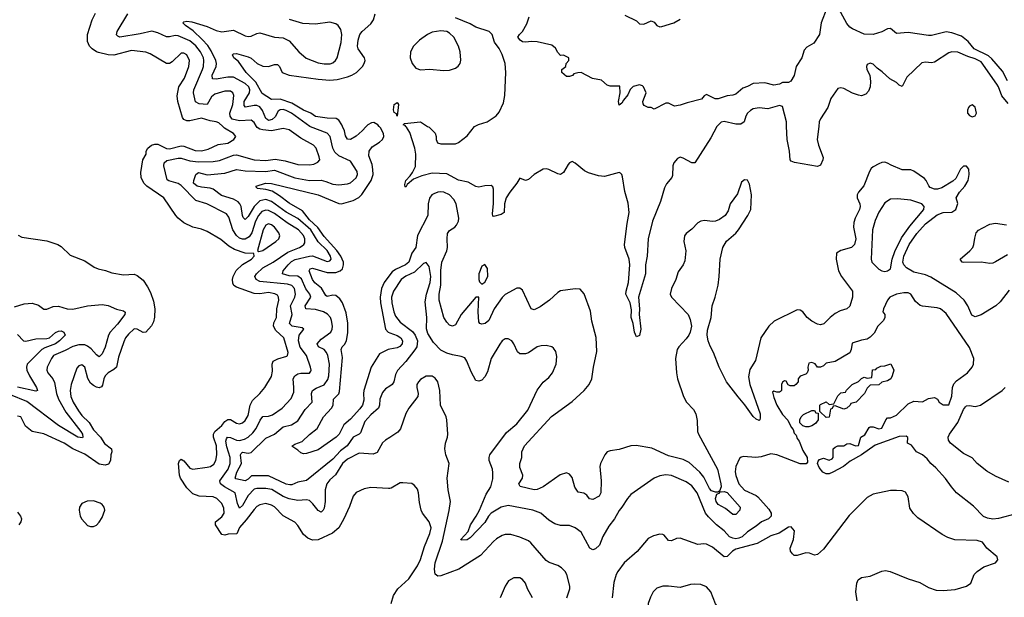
# Model space of a CAD drawing. Header units: inches. Extents: x 1245430 to 1420861, y 606325 to 671315.
# Tile 194 of 256: x 1387465 to 1394209, y 616773 to 620731. Entities that reach past the tile are written whole.
import ezdxf

# ---------------------------------------------------------------- set-up
doc = ezdxf.new("R2010")
doc.units = ezdxf.units.IN
doc.header["$MEASUREMENT"] = 0
for name, color, linetype in [('B3681', 7, 'Continuous'), ('B3682', 7, 'Continuous'), ('B3691', 7, 'Continuous'), ('B3692', 7, 'Continuous')]:
    doc.layers.add(name, color=color, linetype=linetype)

msp = doc.modelspace()

# ---------------------------------------------------------------- linework, layer by layer
at = {"layer": 'B3681', "color": 5}
for points, elevation in [([(1390000, 617519.6), (1389990, 617518), (1389870, 617524.5), (1389824.7, 617515.3), (1389770, 617492), (1389750, 617466), (1389724.5, 617395.5), (1389686.3, 617310), (1389651.3, 617248.7), (1389608.4, 617211.6), (1389510, 617167.4), (1389470, 617164.8), (1389437.7, 617177.7), (1389410, 617203), (1389370, 617266), (1389349, 617289), (1389270, 617332.1), (1389210, 617392.5), (1389190, 617404.8), (1389150, 617414.8), (1389110, 617406), (1389090, 617394.5), (1389070, 617375.1), (1389016.9, 617303.1), (1388969.6, 617250.4), (1388952.4, 617207.6), (1388893.3, 617206.7), (1388870, 617199.4), (1388850, 617204.1), (1388806.3, 617270), (1388806.8, 617290), (1388850, 617325.1), (1388865.6, 617350), (1388864.3, 617384.3), (1388850, 617415.4), (1388814.3, 617450), (1388790, 617460.4), (1388693.7, 617466.3), (1388650, 617481.5), (1388610, 617522), (1388567.2, 617590), (1388560.4, 617610), (1388552.8, 617690), (1388559.7, 617710), (1388570, 617718.5), (1388590, 617707.4), (1388630, 617658), (1388650, 617650.2), (1388750, 617663.7), (1388773, 617670), (1388794.4, 617685.6), (1388809.3, 617710.7), (1388815.3, 617750), (1388811.9, 617810), (1388792.8, 617870), (1388792.2, 617890), (1388801.4, 617910), (1388850, 617949.6), (1388870, 617977.4), (1388890, 617991.6), (1388910, 617990.9), (1388950, 617966), (1388970, 617961.4), (1388990, 617967.8), (1389010, 617984.7), (1389030, 618017.6), (1389044.5, 618090), (1389058.9, 618121.1), (1389109.7, 618170), (1389143.6, 618210), (1389190, 618284.9), (1389197.5, 618322.5), (1389194.6, 618370), (1389201.1, 618390), (1389233.1, 618406.9), (1389294.3, 618425.7), (1389299.7, 618430), (1389304, 618450), (1389274.5, 618550), (1389220.1, 618600.1), (1389203.9, 618630), (1389206.8, 618653.2), (1389223.9, 618690), (1389227.3, 618750), (1389240.2, 618810), (1389238.1, 618830), (1389230, 618842.4), (1389213.4, 618853.4), (1389170, 618862), (1389110, 618853), (1389070, 618854.2), (1388950, 618897.5), (1388930.9, 618910), (1388924.9, 618924.9), (1388923, 618950), (1388927, 618970), (1388948.2, 619011.8), (1388990, 619054.4), (1389053, 619090), (1389071.5, 619110), (1389069, 619129), (1389010, 619131.4), (1388935.4, 619155.4), (1388898.2, 619178.2), (1388843.7, 619223.7), (1388750, 619278.8), (1388710, 619294.8), (1388649.8, 619309.8), (1388590, 619339.3), (1388551, 619370), (1388534, 619390), (1388453.3, 619510), (1388335.8, 619590), (1388315.8, 619610), (1388295.9, 619650), (1388295.2, 619684.8), (1388308.7, 619771.3), (1388331.1, 619810), (1388331.6, 619830), (1388342.4, 619850), (1388368.6, 619871.4), (1388390, 619877.9), (1388410, 619877.3), (1388470, 619847.6), (1388490, 619846.5), (1388570, 619865.7), (1388590, 619864.1), (1388666, 619834), (1388710, 619832.9), (1388755.6, 619844.4), (1388824, 619876), (1388890, 619883.9), (1388931.3, 619910), (1388944.7, 619930), (1388928.4, 619950), (1388868.3, 619988.3), (1388855.6, 620000)], 780), ([(1390000, 617868.9), (1389970.2, 617849.8), (1389950, 617831.6), (1389914.3, 617765.7), (1389885.8, 617754.2), (1389790, 617761.6), (1389710, 617718.5), (1389676.4, 617690), (1389627, 617613), (1389590, 617577.7), (1389569.5, 617550), (1389557.9, 617510), (1389557.6, 617430), (1389550, 617382.7), (1389544.2, 617370), (1389530, 617356.9), (1389510, 617368.7), (1389473.9, 617413.9), (1389450, 617436.1), (1389430, 617441.6), (1389370, 617435.8), (1389310, 617447.4), (1389270, 617463), (1389191.5, 617511.5), (1389150, 617518.3), (1389090, 617519), (1389070, 617514.2), (1389028.9, 617471.1), (1388990, 617401.2), (1388970, 617382.7), (1388956.6, 617416.6), (1388941.3, 617490), (1388867.4, 617530), (1388841.5, 617550), (1388834.9, 617570), (1388893.5, 617650), (1388905.7, 617690), (1388907.5, 617730), (1388883.1, 617803.1), (1388877.2, 617842.8), (1388880.5, 617859.5), (1388888.7, 617870), (1388910, 617868.4), (1388949.1, 617849.1), (1388970, 617846.5), (1389004, 617856), (1389030, 617870.7), (1389060.9, 617899.1), (1389085.7, 617930), (1389112.7, 617987.3), (1389130, 618011.9), (1389170, 618015), (1389196.3, 618023.7), (1389262.8, 618070), (1389323.9, 618136.1), (1389342, 618178), (1389343.8, 618210), (1389338.1, 618270), (1389348.5, 618291.5), (1389370, 618303.2), (1389390, 618307.7), (1389450, 618308.1), (1389458.6, 618321.4), (1389461, 618330), (1389456.5, 618350), (1389429.9, 618429.9), (1389387.1, 618487.1), (1389374, 618530), (1389378.7, 618570), (1389411.2, 618611.2), (1389398.8, 618618.8), (1389330.9, 618630.9), (1389312.8, 618650), (1389330.8, 618710), (1389320.6, 618770), (1389348.9, 618830), (1389353.5, 618850), (1389347.3, 618890), (1389329, 618909), (1389298.4, 618918.4), (1389110, 618936.2), (1389084.1, 618950), (1389076.2, 618970), (1389086.4, 618990), (1389131.3, 619030), (1389201.5, 619070), (1389302.3, 619137.7), (1389382, 619170), (1389399, 619181), (1389410.6, 619190), (1389417.1, 619202.9), (1389418.9, 619230), (1389410, 619252.5), (1389373.9, 619290), (1389298.1, 619338.1), (1389210, 619402.7), (1389170, 619422.9), (1389150, 619426.2), (1389123.5, 619416.5), (1389099.7, 619390), (1389079.9, 619350), (1389054.1, 619270), (1389036.9, 619243.1), (1389010, 619226.5), (1388990, 619226.7), (1388970, 619234.7), (1388950, 619251.6), (1388925.1, 619290), (1388898.6, 619378.6), (1388881.6, 619401.6), (1388746.6, 619470), (1388672.5, 619492.5), (1388570, 619593.6), (1388550, 619608.3), (1388485.9, 619625.9), (1388474.3, 619634.3), (1388452.8, 619730), (1388454.4, 619750), (1388473.8, 619766.2), (1388550, 619781), (1388570, 619781.1), (1388630, 619764.3), (1388690, 619756.3), (1388790, 619758.3), (1388833.8, 619766.2), (1388930, 619802.3), (1388950, 619804.5), (1389070.1, 619770.1), (1389150, 619765.8), (1389214.4, 619774.4), (1389283.5, 619763.5), (1389370, 619738.9), (1389450, 619735.3), (1389479.4, 619740.6), (1389506.6, 619753.4), (1389519.8, 619770), (1389517.3, 619790), (1389495.4, 619850), (1389478.2, 619870), (1389390, 619919.2), (1389310, 619976), (1389270, 619985.9), (1389190.4, 619969.6), (1389130, 619975.3), (1389110, 619980.3), (1389092.3, 619992.3), (1389087.4, 620000)], 760), ([(1390000, 618220), (1389970, 618200.4), (1389950, 618175.8), (1389931, 618130), (1389928.8, 618090), (1389922.7, 618070), (1389870, 618023.9), (1389830, 617978.2), (1389799.5, 617900.5), (1389790, 617889.9), (1389750, 617869.8), (1389707.7, 617810), (1389663, 617777), (1389610, 617719.5), (1389430, 617573.5), (1389370, 617561), (1389330, 617544.2), (1389315.6, 617544.4), (1389290, 617548.9), (1389170, 617604.4), (1389053.7, 617606.3), (1389030, 617582.8), (1389010, 617570.7), (1388944.4, 617584.4), (1388941.3, 617590), (1388952.8, 617630), (1388983.3, 617690), (1388976.5, 617750), (1388981.4, 617758.6), (1388990, 617766.4), (1389030, 617761.4), (1389050, 617765.8), (1389150, 617863.9), (1389210, 617891.8), (1389270, 617941.4), (1389325.9, 617954.1), (1389370, 617982.9), (1389419.8, 618060.2), (1389467.3, 618110), (1389462.9, 618170), (1389470.8, 618190), (1389494.7, 618205.3), (1389550, 618228.5), (1389574.7, 618265.3), (1389581.5, 618290), (1389586.3, 618370), (1389576.4, 618430), (1389567.3, 618450), (1389550.5, 618470), (1389511, 618490), (1389502.3, 618510), (1389530, 618541.3), (1389595.5, 618590), (1389604.6, 618610), (1389606.5, 618630), (1389601.1, 618670), (1389593.5, 618690), (1389574.1, 618714.1), (1389546.6, 618730), (1389490, 618744), (1389425.8, 618750), (1389421.1, 618770), (1389458.3, 618830), (1389451.2, 618850), (1389425.8, 618885.8), (1389395, 618955), (1389370, 618974.5), (1389310, 618976), (1389265.6, 618990), (1389270.6, 619010), (1389302.8, 619050), (1389326.3, 619073.7), (1389351.3, 619088.7), (1389450, 619111.2), (1389470, 619112), (1389570, 619073.9), (1389590, 619078.2), (1389597.6, 619090), (1389594.5, 619110), (1389572, 619150), (1389509.7, 619209.7), (1389459.6, 619290), (1389370, 619368.8), (1389290, 619412.2), (1389190, 619485.6), (1389150, 619498.3), (1389110, 619488.7), (1389070.1, 619450), (1389030, 619381.8), (1389010, 619361.4), (1388995.8, 619375.8), (1388990, 619389.6), (1388980.9, 619450), (1388973.1, 619470), (1388962, 619482), (1388930, 619500.1), (1388847.2, 619527.2), (1388789.7, 619570), (1388770, 619577.2), (1388710, 619582.2), (1388679.8, 619590), (1388656, 619610), (1388656.8, 619630), (1388670.6, 619669.4), (1388690, 619682.7), (1388750, 619667.7), (1388870, 619680.1), (1388950, 619704.2), (1389010, 619696.2), (1389149.6, 619690.4), (1389210, 619700.1), (1389350, 619647.7), (1389450, 619629.7), (1389530.9, 619630.9), (1389563, 619623), (1389610, 619603.5), (1389650, 619599.2), (1389710, 619605.3), (1389730, 619614), (1389770, 619647.7), (1389778.4, 619670), (1389776, 619690), (1389730, 619760.7), (1389650, 619797.2), (1389623.3, 619823.3), (1389609, 619850), (1389590.5, 619930), (1389570, 619952.7), (1389456.5, 619996.5), (1389451.7, 620000)], 740), ([(1390000, 618472.6), (1389989.5, 618470.5), (1389930, 618440.2), (1389871.9, 618350), (1389823.2, 618190), (1389819.7, 618170), (1389823.3, 618123.3), (1389813.3, 618090), (1389795.6, 618064.4), (1389730, 617993), (1389684.9, 617955.1), (1389652.3, 617890), (1389633.8, 617870), (1389510, 617784.5), (1389430, 617758.7), (1389410, 617755.1), (1389390, 617763), (1389370, 617781.7), (1389327.9, 617807.9), (1389350, 617821.3), (1389399.9, 617840.1), (1389450, 617887.6), (1389503.5, 617930), (1389547, 618010), (1389600.5, 618070), (1389612.1, 618090), (1389613.3, 618130), (1389650, 618167.1), (1389656.1, 618184), (1389675.4, 618415.4), (1389666.8, 618470), (1389674.8, 618490), (1389690, 618505.2), (1389703.8, 618530), (1389712.8, 618587.2), (1389711.8, 618651.8), (1389701.9, 618721.9), (1389675.6, 618790), (1389657.5, 618817.5), (1389630, 618840.2), (1389610, 618842.6), (1389570, 618833.7), (1389560.8, 618840.8), (1389532.1, 618892.1), (1389487.3, 618927.3), (1389470, 618949.9), (1389446.8, 619010), (1389455.5, 619024.5), (1389470, 619027.2), (1389570, 618997.7), (1389630, 618998.5), (1389660.9, 619010), (1389675.4, 619024.6), (1389684, 619050), (1389682.4, 619070), (1389664.9, 619110), (1389636.5, 619150), (1389550, 619245.4), (1389507.6, 619307.6), (1389450, 619359.8), (1389401.9, 619421.9), (1389310, 619472.6), (1389244.1, 619524.1), (1389195, 619555), (1389150, 619566.5), (1389093.2, 619573.2), (1389084, 619584), (1389085.2, 619590), (1389149, 619610), (1389190, 619609.4), (1389510, 619529.6), (1389650, 619470.9), (1389670, 619468.8), (1389748.3, 619491.7), (1389787.3, 619512.7), (1389808.1, 619531.9), (1389872.8, 619630), (1389885.4, 619670), (1389884.8, 619704.8), (1389879.2, 619739.2), (1389857.1, 619797.1), (1389857.6, 619830), (1389879.8, 619860.2), (1389930, 619891.6), (1389949.8, 619910), (1389958.1, 619930), (1389956.7, 619950), (1389936.9, 619990), (1389928.1, 620000)], 720), ([(1389838.7, 620000), (1389810.9, 619969.1), (1389770, 619932.9), (1389730, 619910.6), (1389710, 619911.1), (1389695.8, 619935.8), (1389688.8, 619970), (1389675.7, 620000)], 720), ([(1387453.7, 619253.7), (1387480.3, 619240.3), (1387650, 619216.5), (1387726.8, 619190), (1387750, 619176.4), (1387810, 619118.4), (1387910, 619078.9), (1387974.4, 619034.4), (1388002.9, 619022.9), (1388052.6, 619012.6), (1388095.3, 618995.2), (1388176.4, 618983.6), (1388250, 618986.7), (1388270, 618978.4), (1388310, 618945.3), (1388341.1, 618901.1), (1388360.7, 618860.7), (1388381.5, 618801.5), (1388390.6, 618749.4), (1388388, 618692), (1388380.5, 618659.5), (1388366.7, 618633.3), (1388330, 618589.6), (1388310, 618586.6), (1388270, 618610.9), (1388250, 618612.3), (1388210, 618576.8), (1388190, 618550.8), (1388177.4, 618522.6), (1388141.2, 618418.8), (1388127.2, 618350), (1388110, 618333.4), (1388070, 618311.2), (1388051.5, 618290), (1388041.6, 618270), (1388032.6, 618227.4), (1388024.8, 618215.2), (1388010, 618209.2), (1387990, 618213.4), (1387970, 618223.2), (1387950, 618240.7), (1387932.3, 618272.3), (1387910, 618349.6), (1387890, 618366.9), (1387870, 618359.7), (1387856.7, 618343.3), (1387818.5, 618230), (1387810.7, 618190), (1387814.6, 618150), (1387831.8, 618110), (1387867.2, 618050), (1387890, 618017.6), (1387940.1, 617970), (1387970, 617920.5), (1388018.8, 617870), (1388046.2, 617826.3), (1388094.8, 617790), (1388097, 617770), (1388090.1, 617749.9), (1388086.7, 617710), (1388074, 617686), (1388050, 617678.6), (1388010, 617685.4), (1387910, 617754.8), (1387830, 617791.3), (1387770, 617828.7), (1387630, 617892.9), (1387549.3, 617910), (1387505.6, 617945.6), (1387471.8, 618010), (1387450, 618014.5)], 780), ([(1390000, 618981.9), (1389961.1, 618930), (1389943.5, 618890), (1389934.6, 618830), (1389935.2, 618790), (1389970.5, 618610.6), (1389988.8, 618588.8), (1390000, 618584.6)], 720), ([(1387430, 618764.4), (1387496.5, 618783.5), (1387550, 618787.3), (1387594.8, 618774.8), (1387630, 618748.2), (1387650, 618748.2), (1387694.3, 618765.7), (1387730, 618768.8), (1387790, 618750.2), (1387830, 618746.7), (1387930, 618771), (1388030, 618778.6), (1388070, 618772.7), (1388127.5, 618747.5), (1388175.3, 618735.3), (1388187.1, 618727.1), (1388186.2, 618710), (1388135.2, 618644.8), (1388083.5, 618590), (1388072.3, 618570), (1388050, 618486), (1388030, 618441.3), (1388010, 618420.4), (1387990, 618434), (1387955.3, 618475.3), (1387930, 618494.1), (1387910, 618501.8), (1387870, 618503.2), (1387830, 618491.8), (1387776.5, 618463.5), (1387696.1, 618430), (1387682, 618410), (1387654.2, 618350), (1387650.2, 618330), (1387657.3, 618310), (1387691.1, 618271.1), (1387704.2, 618244.2), (1387717.9, 618170), (1387730.9, 618130), (1387781.5, 618041.5), (1387883.7, 617910), (1387894.2, 617890), (1387897.6, 617870), (1387894.6, 617865.4), (1387862.2, 617870), (1387730, 617950.3), (1387514.3, 618114.3), (1387401.2, 618161.2)], 760), ([(1387450, 618573.1), (1387490, 618531.3), (1387507.4, 618527.4), (1387576.1, 618543.9), (1387650, 618545.5), (1387669.4, 618550.6), (1387710, 618586.3), (1387730, 618596.8), (1387750, 618598.8), (1387768.1, 618590), (1387776.9, 618570), (1387738.3, 618530), (1387711.1, 618510), (1387637.6, 618482.4), (1387616.8, 618470), (1387516.1, 618370), (1387510.8, 618350), (1387513.9, 618330), (1387531.9, 618290), (1387579.2, 618210), (1387587.3, 618190), (1387575.6, 618184.4), (1387450, 618212.1)], 740), ([(1387450, 617355.9), (1387470.8, 617330), (1387476.8, 617310), (1387473.8, 617290), (1387458.9, 617270)], 780)]:
    msp.add_lwpolyline(points, dxfattribs=dict(at, elevation=elevation))
for points, elevation in [([(1389170, 619331.9), (1389150, 619322.4), (1389132.8, 619290), (1389094.8, 619150), (1389102.4, 619142.4), (1389130, 619149.2), (1389218.9, 619210), (1389239.7, 619230), (1389245.7, 619250), (1389239.8, 619270), (1389210, 619309.8), (1389190, 619325.5)], 780), ([(1387970, 617433.3), (1387927.5, 617432.5), (1387890, 617415.1), (1387875.5, 617390), (1387873, 617370), (1387879.3, 617330), (1387890, 617307.3), (1387930, 617265.5), (1387950, 617259.1), (1387970, 617259.1), (1387990, 617267.7), (1388010, 617287.3), (1388030, 617321), (1388047, 617370), (1388043.7, 617390), (1388029.6, 617409.6), (1388017.1, 617417.1)], 820)]:
    msp.add_lwpolyline(points, close=True, dxfattribs=dict(at, elevation=elevation))
at = {"layer": 'B3682', "color": 5}
for points, elevation in [([(1388855.6, 620000), (1388830, 620023.7), (1388811, 620031), (1388770, 620036.9), (1388710, 620056.7), (1388630, 620037.1), (1388610, 620037), (1388590, 620047.7), (1388580.7, 620060.7), (1388547.4, 620170), (1388542.8, 620210), (1388556.1, 620270), (1388593.7, 620330), (1388623.7, 620410), (1388628.8, 620450), (1388610, 620489.7), (1388590, 620501), (1388570, 620501.1), (1388510, 620443.1), (1388490, 620430.8), (1388470, 620430.7), (1388357.9, 620497.9), (1388330, 620507.8), (1388230, 620519.1), (1388110, 620487.1), (1388070, 620490.4), (1388005.7, 620505.7), (1387990, 620510.5), (1387960.2, 620530), (1387942.8, 620550), (1387930, 620582), (1387930.4, 620630), (1387961.3, 620730), (1387985, 620775)], 780), ([(1389087.4, 620000), (1389070, 620027.1), (1389050, 620041.9), (1388970, 620036.6), (1388921, 620050), (1388905.5, 620070), (1388905.4, 620090), (1388925, 620150), (1388930.9, 620210.9), (1388924.5, 620230), (1388910, 620240.2), (1388870, 620241.2), (1388800.7, 620219.3), (1388778.7, 620201.3), (1388749.4, 620150.6), (1388693.5, 620153.5), (1388670, 620168.6), (1388655.8, 620230), (1388657, 620250), (1388717.4, 620390), (1388724.3, 620410), (1388727.2, 620450), (1388723, 620470), (1388704.2, 620510), (1388671.7, 620551.7), (1388630, 620586.7), (1388550, 620621), (1388530, 620622.1), (1388490, 620612.5), (1388470, 620613.1), (1388410, 620640.8), (1388370, 620651.3), (1388290, 620632.9), (1388151.9, 620611.9), (1388137.2, 620617.3), (1388127.9, 620627.9), (1388132, 620650), (1388204.7, 620770)], 760), ([(1389675.7, 620000), (1389670.9, 620010.9), (1389650, 620041.7), (1389632.9, 620052.9), (1389570, 620055.6), (1389490, 620068.4), (1389459.8, 620090), (1389410, 620111.8), (1389330, 620159.6), (1389250, 620185.2), (1389190, 620184.7), (1389125.7, 620225.7), (1389082.1, 620302.1), (1389016.1, 620370), (1388963.5, 620443.5), (1388931.5, 620470), (1388922.2, 620490), (1388930, 620497.7), (1388950, 620499.7), (1389030, 620477.2), (1389050, 620467.7), (1389091.4, 620430), (1389130, 620412.2), (1389170, 620408.9), (1389210, 620422.7), (1389230, 620423.6), (1389243.6, 620410), (1389263.5, 620370), (1389310, 620350.7), (1389510, 620322.5), (1389590, 620315.7), (1389638.5, 620321.5), (1389710, 620338.6), (1389740.4, 620350), (1389772.7, 620370), (1389813.3, 620410), (1389825.1, 620430), (1389831.1, 620450), (1389827.4, 620470), (1389784, 620530), (1389779.6, 620550), (1389782.6, 620590), (1389795.6, 620630), (1389809.7, 620650.3), (1389870, 620701.2), (1389888.6, 620730), (1389899.9, 620770)], 720), ([(1389451.7, 620000), (1389325.7, 620090), (1389290, 620109.5), (1389270, 620114.4), (1389250, 620113.6), (1389236.3, 620103.7), (1389214.5, 620065.5), (1389193.8, 620046.2), (1389170, 620040.9), (1389163.7, 620043.7), (1389150, 620053.8), (1389127.8, 620107.8), (1389110, 620132.8), (1389090, 620142.6), (1389070, 620143.6), (1389010.8, 620130.8), (1389002.7, 620142.7), (1389003.4, 620170), (1389037.9, 620230), (1389041.1, 620250), (1389033.4, 620270), (1389010, 620293.7), (1388930, 620336.9), (1388890, 620338), (1388810, 620323.6), (1388785.8, 620325.8), (1388782.8, 620350), (1388809.9, 620410), (1388813.2, 620430), (1388808.5, 620450), (1388776.4, 620516.4), (1388753, 620553), (1388715.8, 620595.8), (1388654, 620654), (1388601.7, 620690), (1388582.9, 620710), (1388590, 620716.4), (1388610, 620720.7), (1388643.8, 620716.2), (1388750, 620685), (1388810, 620657.2), (1388850, 620646.9), (1388930, 620657.8), (1389010, 620619.4), (1389030, 620615.5), (1389050, 620618), (1389090, 620636.9), (1389110, 620639.7), (1389210, 620610.3), (1389270, 620606.9), (1389310, 620586.7), (1389377.3, 620510), (1389426.2, 620466.2), (1389510, 620435.2), (1389550, 620428.5), (1389591.1, 620428.9), (1389610, 620435.8), (1389628.3, 620450), (1389640.3, 620470), (1389666.1, 620573.9), (1389671.8, 620628.2), (1389663.7, 620663.7), (1389647, 620690), (1389630, 620703.2), (1389590, 620714.6), (1389490, 620700.2), (1389404.4, 620704.4), (1389312.7, 620732.7)], 740), ([(1389928.1, 620000), (1389919.2, 620010), (1389890, 620025.9), (1389875.1, 620024.9), (1389848.8, 620011.2), (1389838.7, 620000)], 720)]:
    msp.add_lwpolyline(points, dxfattribs=dict(at, elevation=elevation))
at = {"layer": 'B3691', "color": 5}
for points, elevation in [([(1392240.4, 620000), (1392240.2, 619999.8), (1392198.3, 619921.7), (1392090.2, 619749.8), (1392070, 619749.8), (1392010, 619782.6), (1391990, 619788), (1391970, 619780.5), (1391945.4, 619750), (1391938.2, 619730), (1391936.2, 619663.8), (1391930.8, 619649.2), (1391894.9, 619605.1), (1391882.2, 619577.8), (1391854.4, 619485.6), (1391799.9, 619350), (1391770.1, 619229.9), (1391762.9, 619110), (1391752.4, 619050), (1391750.6, 618989.4), (1391703, 618830), (1391710.9, 618750), (1391707, 618710), (1391719.3, 618610), (1391710, 618566), (1391690, 618557.2), (1391675.8, 618590), (1391666.8, 618650), (1391654.3, 618690), (1391656.6, 618743.4), (1391647.3, 618790), (1391617.5, 618850), (1391618.4, 618870), (1391635.8, 618930), (1391644.7, 619050), (1391640.5, 619090), (1391610.4, 619170), (1391608.4, 619190), (1391624.8, 619335.2), (1391640.4, 619410), (1391632.5, 619472.5), (1391610, 619554), (1391593.5, 619653.5), (1391589.8, 619669.8), (1391579.8, 619679.8), (1391570, 619684), (1391470, 619655.7), (1391430, 619659.9), (1391361.3, 619681.3), (1391334.5, 619694.5), (1391270, 619747.4), (1391250, 619758.7), (1391230, 619749.6), (1391220.7, 619739.3), (1391190, 619682.7), (1391170, 619669.4), (1391150, 619673.6), (1391090, 619705.1), (1391070, 619709.5), (1391050, 619707), (1390990, 619669.7), (1390950, 619636.3), (1390930, 619629.7), (1390890, 619645.2), (1390870.3, 619610), (1390821.3, 619550), (1390796.5, 619510), (1390785, 619470), (1390783.7, 619410), (1390764, 619396), (1390710, 619382.8), (1390705.4, 619385.4), (1390703.5, 619403.5), (1390709.9, 619469.9), (1390710.4, 619570), (1390705.3, 619585.3), (1390693.5, 619593.5), (1390650, 619592.9), (1390610, 619582.8), (1390590, 619587.9), (1390537.5, 619617.5), (1390470, 619630.7), (1390390, 619674), (1390290, 619678.2), (1390218.7, 619661.3), (1390161.8, 619638.2), (1390119.3, 619600.7), (1390110, 619583.6), (1390104.4, 619584.4), (1390102.6, 619602.6), (1390109.1, 619630), (1390139.8, 619660.2), (1390156.4, 619683.5), (1390175.4, 619724.6), (1390177.7, 619810), (1390171.1, 619850), (1390137.6, 619957.6), (1390115, 619995), (1390110.4, 620000)], 680), ([(1390259.4, 620000), (1390270, 619993.3), (1390310, 619952.9), (1390317.2, 619930), (1390317.4, 619910), (1390327.9, 619887.9), (1390350, 619881.1), (1390430, 619879.3), (1390450, 619880.1), (1390470, 619888.6), (1390530, 619935.8), (1390579.8, 620000)], 680), ([(1392937.9, 620000), (1392928, 619910), (1392936.3, 619870), (1392967.5, 619787.5), (1392966.7, 619770), (1392950, 619734.6), (1392930, 619724.2), (1392772.1, 619752.1), (1392750, 619761.3), (1392742, 619770), (1392738.8, 619830), (1392722.3, 619910), (1392718.1, 620000)], 680), ([(1394242.9, 618877.1), (1394181.4, 618798.6), (1394150.3, 618769.7), (1394050, 618709.5), (1394010, 618695.3), (1393986.5, 618706.5), (1393960.4, 618770), (1393933.5, 618810), (1393878.6, 618858.6), (1393706.8, 618966.8), (1393670, 618982.1), (1393590, 619000.4), (1393538.9, 619030), (1393521.8, 619050), (1393514.7, 619070), (1393521.1, 619110), (1393557.2, 619190), (1393610, 619266.5), (1393670, 619332.6), (1393750, 619392.9), (1393790, 619410.2), (1393850, 619411.3), (1393876.5, 619430), (1393890.7, 619470.7), (1393878.7, 619510), (1393903.1, 619550), (1393938.8, 619590), (1393961.1, 619630), (1393969.6, 619670), (1393967, 619707), (1393950, 619726), (1393930, 619726), (1393910, 619706), (1393876.7, 619643.3), (1393856.5, 619623.5), (1393782.2, 619577.8), (1393751.6, 619568.4), (1393730, 619569.7), (1393702, 619582), (1393691.7, 619591.7), (1393673.3, 619630), (1393662.2, 619642.2), (1393590, 619693.7), (1393570, 619702.3), (1393510, 619702.7), (1393433.6, 619733.6), (1393410, 619748.4), (1393390, 619753.6), (1393370, 619752.5), (1393350, 619743.8), (1393310, 619721.5), (1393297.8, 619710), (1393285, 619690), (1393247.4, 619592.6), (1393211.3, 619550), (1393202.3, 619530), (1393201.8, 619510), (1393220.2, 619470), (1393223, 619450), (1393218.3, 619430), (1393187.2, 619370), (1393178.8, 619341.2), (1393177, 619310), (1393192.5, 619230), (1393184.2, 619190), (1393163.1, 619170), (1393088.4, 619150), (1393060.7, 619130), (1393058, 619090), (1393074.4, 619010), (1393093.8, 618970), (1393169.5, 618870), (1393168.4, 618830), (1393151.3, 618768.7), (1393130.1, 618749.9), (1393085, 618735), (1393050, 618716.5), (1393015.8, 618690), (1392974, 618646), (1392950, 618640.3), (1392930, 618644.4), (1392890, 618665), (1392859.2, 618690), (1392828.3, 618728.3), (1392810, 618741), (1392790, 618742.7), (1392633.9, 618666.1), (1392597, 618630), (1392541.1, 618550), (1392505.3, 618394.8), (1392466.7, 618333.3), (1392455.9, 618284.1), (1392465.5, 618230), (1392535.9, 618030), (1392537.7, 618002.3), (1392535.5, 617990), (1392530, 617985), (1392510, 617993.7), (1392490, 618012.7), (1392432.6, 618092.6), (1392386, 618146), (1392307.4, 618250), (1392255, 618350), (1392216.4, 618450), (1392194.2, 618494.2), (1392181.6, 618530), (1392174.3, 618570), (1392177.1, 618602.9), (1392202.2, 618690), (1392208.9, 618770), (1392229.8, 618830), (1392248.8, 618911.2), (1392256.5, 618970), (1392263, 619090), (1392282.2, 619170), (1392307.2, 619212.8), (1392370, 619268.2), (1392388, 619290), (1392453.3, 619390), (1392472.3, 619430), (1392478, 619530), (1392464.7, 619604.8), (1392451, 619631), (1392430, 619633), (1392410, 619617.6), (1392381.7, 619538.3), (1392331.1, 619470), (1392318.2, 619421.8), (1392297, 619390), (1392257.6, 619362.4), (1392230, 619349.8), (1392210, 619347.6), (1392155.3, 619355.3), (1392130, 619349.8), (1392110, 619338.9), (1392070, 619295.1), (1392030, 619265.6), (1392018.9, 619250), (1392014.9, 619210), (1392027.6, 619147.6), (1392021.4, 619078.6), (1392009.2, 619050), (1391976, 619004), (1391959.5, 618950), (1391929.3, 618889.3), (1391920.6, 618850), (1391928.5, 618828.5), (1392043.1, 618710), (1392057.5, 618677.5), (1392066.4, 618630), (1392058.4, 618590), (1392048.2, 618570), (1392030, 618543.6), (1391980.3, 618490), (1391969.1, 618470), (1391957.2, 618410), (1391963.2, 618310), (1391971.2, 618270), (1392011.3, 618150), (1392032.8, 618110), (1392079.8, 618059.8), (1392095.8, 618030), (1392104.4, 617984.4), (1392107.7, 617910), (1392113.8, 617890), (1392244.2, 617650), (1392268.1, 617550), (1392268.9, 617531.1), (1392259.5, 617500.5), (1392246.5, 617493.5), (1392230, 617492.3), (1392203.6, 617503.6), (1392190, 617518.6), (1392150, 617596.2), (1392122.6, 617630), (1392050, 617697.1), (1392010, 617716.7), (1391910, 617743.4), (1391794.4, 617794.4), (1391687.8, 617812.2), (1391650.2, 617809.8), (1391570, 617785.6), (1391510, 617776.5), (1391490, 617769.7), (1391472.8, 617750), (1391443.8, 617690), (1391439.3, 617670), (1391447.9, 617570), (1391444.6, 617490), (1391434.3, 617465.7), (1391390, 617443.9), (1391367.3, 617447.3), (1391350, 617472.1), (1391330, 617486.3), (1391290, 617493.2), (1391267.4, 617527.4), (1391250, 617592.8), (1391230, 617617.6), (1391210, 617624.8), (1391167.5, 617612.5), (1391050, 617529.7), (1391010, 617511.5), (1390990, 617509.8), (1390893.4, 617533.4), (1390883.6, 617550), (1390909.5, 617590), (1390912, 617610), (1390890, 617662), (1390889.6, 617690), (1390903.6, 617730), (1390905.4, 617770), (1390923.1, 617810), (1391108, 618012), (1391250, 618114.7), (1391331.8, 618190), (1391365.8, 618230), (1391384.2, 618270), (1391394.6, 618350), (1391417.2, 618457.2), (1391413.7, 618553.7), (1391384.3, 618664.3), (1391374.1, 618734.1), (1391332.4, 618852.4), (1391305.1, 618885.1), (1391270, 618886.6), (1391170, 618872.6), (1391150, 618862.6), (1391094.3, 618810), (1391030, 618762.4), (1390990, 618743.5), (1390968.8, 618748.8), (1390910, 618878), (1390890, 618891.8), (1390870, 618891.6), (1390790, 618848.5), (1390770, 618827), (1390714.8, 618750), (1390678.4, 618670), (1390653.7, 618650), (1390630, 618643.5), (1390617, 618650), (1390610, 618661.2), (1390605.2, 618730), (1390608.9, 618828.9), (1390590, 618829.4), (1390488.8, 618711.2), (1390450, 618640.7), (1390430, 618631.5), (1390410, 618638), (1390390, 618658), (1390371.2, 618691.2), (1390338.7, 618810), (1390338.8, 618850), (1390348.7, 618911.3), (1390348.6, 619011.4), (1390356.4, 619070), (1390390, 619147.7), (1390395.4, 619170), (1390391.9, 619230), (1390395.3, 619264.7), (1390410, 619286), (1390445.3, 619310), (1390456.7, 619323.3), (1390470.6, 619350), (1390473.8, 619370), (1390455.4, 619470), (1390439.6, 619499.6), (1390409.9, 619530), (1390370, 619548.4), (1390350, 619551.9), (1390328.9, 619550), (1390301.4, 619538.6), (1390288.8, 619530), (1390272.1, 619507.9), (1390262.5, 619470), (1390260.5, 619390), (1390190, 619251.1), (1390178.7, 619170), (1390151.2, 619130), (1390130.1, 619070), (1390108, 619052), (1390040, 619020), (1390016.3, 619003.7), (1390000, 618981.9)], 720), ([(1394230, 619119.7), (1394150, 619071.6), (1394130, 619062.6), (1394110, 619060.3), (1394050, 619070.4), (1393930, 619067.3), (1393919.6, 619070), (1393906.6, 619090), (1393972.9, 619147.1), (1393992.8, 619170), (1394001.4, 619190), (1394006.5, 619233.5), (1394016.8, 619270), (1394032.3, 619287.7), (1394057.5, 619302.5), (1394110, 619329.5), (1394150, 619335.9), (1394224.4, 619324.4)], 680), ([(1394290, 617345.7), (1394170, 617312.9), (1394130, 617307.4), (1394094.2, 617314.2), (1394066.6, 617326.6), (1393997.3, 617397.3), (1393882.4, 617490), (1393847, 617530), (1393806.7, 617586.7), (1393739.7, 617659.7), (1393705.2, 617690), (1393681.2, 617721.2), (1393650, 617749), (1393608.7, 617770), (1393574.6, 617814.6), (1393546, 617830), (1393547.3, 617867.3), (1393536.4, 617876.4), (1393490, 617875.3), (1393324, 617816), (1393231, 617750), (1393153.5, 617706.5), (1393106.8, 617670), (1393034.8, 617630), (1393010, 617619.5), (1392990, 617619.5), (1392965.2, 617630), (1392941.5, 617661.5), (1392929, 617690), (1392933.6, 617706.4), (1392942.7, 617717.3), (1392970, 617726), (1393010, 617712), (1393030, 617722), (1393038, 617730), (1393038, 617790), (1393050, 617802), (1393070, 617812), (1393110, 617812), (1393130, 617824.7), (1393150, 617826), (1393190, 617812), (1393210, 617814), (1393226, 617870), (1393254.6, 617885.4), (1393283.1, 617936.9), (1393290, 617942), (1393310, 617941), (1393350, 617926.8), (1393370, 617932), (1393398, 617990), (1393410, 618002), (1393430, 618002), (1393470, 618022), (1393550, 618098), (1393590, 618118), (1393650, 618111.3), (1393690, 618136), (1393730, 618141), (1393752, 618130), (1393762, 618110), (1393790, 618092), (1393830, 618092), (1393850, 618152), (1393854, 618210), (1393863.3, 618236.7), (1393882.8, 618257.2), (1393956.9, 618310), (1393990, 618350.7), (1393997.7, 618370), (1394000.5, 618410), (1393970, 618483.7), (1393810, 618718), (1393771.8, 618750), (1393750, 618757.4), (1393650, 618767), (1393633, 618773), (1393600.5, 618800.5), (1393570, 618849.3), (1393550, 618859.5), (1393521.4, 618858.6), (1393470.6, 618849.4), (1393426, 618830), (1393410, 618808.7), (1393381, 618750), (1393378, 618730), (1393391.3, 618710), (1393391.3, 618690), (1393381, 618670), (1393342, 618630), (1393317.3, 618582.7), (1393290, 618555.3), (1393270, 618542), (1393230, 618535.3), (1393166.4, 618513.6), (1393161, 618470), (1393150.8, 618449.2), (1393050, 618388), (1392990, 618378), (1392970, 618358), (1392951.1, 618348.9), (1392929.1, 618349.1), (1392912.7, 618372.7), (1392890, 618382), (1392870, 618378), (1392862.8, 618350), (1392866, 618330), (1392858, 618310), (1392850, 618302), (1392810, 618288), (1392798, 618270), (1392798, 618250), (1392782, 618230), (1392770, 618222), (1392743.1, 618223.1), (1392728.7, 618228.7), (1392714.6, 618254.6), (1392703.6, 618256.4), (1392690, 618246), (1392682, 618230), (1392682, 618190), (1392676.9, 618183.1), (1392670, 618178), (1392650, 618178), (1392630, 618186), (1392622, 618178), (1392630, 618142), (1392650.6, 618090), (1392690, 618026.4), (1392727, 617987), (1392750, 617938), (1392763.5, 617923.5), (1392770, 617898), (1392783.4, 617883.4), (1392790, 617861), (1392803.1, 617843.1), (1392830, 617778.8), (1392858.8, 617730), (1392861, 617699), (1392853, 617687), (1392810, 617687.3), (1392650, 617749.7), (1392610, 617757), (1392544.1, 617735.9), (1392508.2, 617731.8), (1392422.8, 617737.2), (1392406.4, 617733.6), (1392395.2, 617724.8), (1392371.4, 617668.6), (1392366.7, 617633.3), (1392370, 617607.3), (1392391.3, 617550), (1392430, 617507.5), (1392510, 617471), (1392521.2, 617461.2), (1392596.3, 617376.3), (1392613.1, 617350), (1392612.6, 617330), (1392593.2, 617310), (1392545.8, 617290), (1392510, 617260.3), (1392450, 617221.2), (1392412.6, 617187.4), (1392390, 617177.2), (1392370, 617174.3), (1392350, 617177.2), (1392327.8, 617187.8), (1392289.5, 617229.5), (1392238.9, 617270), (1392183.6, 617323.6), (1392163.4, 617350), (1392104.9, 617490), (1392070, 617537.2), (1392030, 617563.5), (1391930, 617608.6), (1391890, 617611.9), (1391850, 617605.4), (1391810, 617589.6), (1391650, 617476.9), (1391627.4, 617450), (1391590.3, 617390), (1391570, 617368.3), (1391538.6, 617310), (1391500.2, 617259.8), (1391460.2, 617190), (1391436, 617130), (1391410, 617106.3), (1391390, 617098.7), (1391370, 617109.5), (1391310, 617218.3), (1391270, 617249.7), (1391230, 617264), (1391170, 617266), (1391130, 617277.6), (1391090, 617300.5), (1391034, 617350), (1390980.7, 617370), (1390810, 617401.2), (1390762.8, 617390), (1390695, 617350), (1390675.8, 617330), (1390650, 617285.6), (1390550, 617179.7), (1390530, 617166.5), (1390490, 617165.6), (1390485.6, 617170), (1390536.3, 617223.7), (1390552.2, 617270), (1390591.3, 617328.7), (1390613.4, 617370), (1390660.2, 617479.8), (1390693, 617530), (1390704.8, 617584.8), (1390706.9, 617626.9), (1390703.5, 617650), (1390680.9, 617710), (1390679.8, 617730), (1390686, 617750), (1390798.6, 617901.4), (1390870, 617961.7), (1390944.7, 618055.3), (1391010, 618193), (1391050, 618247.7), (1391090, 618279.3), (1391114.7, 618310), (1391139.7, 618370), (1391143.3, 618423.3), (1391136.3, 618456.3), (1391120.7, 618480.7), (1391109.5, 618489.5), (1391070, 618498), (1391036.6, 618496.6), (1391010, 618489.6), (1390950, 618447.3), (1390930, 618442.4), (1390890, 618441.6), (1390874.7, 618454.8), (1390850.7, 618510.7), (1390835.6, 618530), (1390810, 618543), (1390790, 618544.2), (1390770, 618529.6), (1390752.8, 618507.2), (1390693.6, 618410), (1390670, 618318), (1390650, 618283.7), (1390630, 618261.2), (1390610, 618254), (1390590, 618259), (1390557.2, 618317.2), (1390528.6, 618390), (1390512.9, 618412.9), (1390490, 618423.9), (1390430, 618433.7), (1390390, 618445.4), (1390350, 618465.7), (1390299.3, 618519.3), (1390260, 618580), (1390251.7, 618611.7), (1390252.7, 618690), (1390241.7, 618798.3), (1390251, 618850), (1390277.5, 618930), (1390281.4, 618970), (1390270, 619040.5), (1390250, 619066.9), (1390230, 619059.2), (1390170, 619000.7), (1390110, 618972.7), (1390078, 618950), (1390026.2, 618870), (1390011.6, 618830), (1390012.9, 618790), (1390026.7, 618730), (1390039, 618699), (1390070, 618658), (1390154.6, 618594.6), (1390173.8, 618570), (1390188.9, 618530), (1390184.1, 618490), (1390171.9, 618468.1), (1390110, 618389.8), (1390052.3, 618327.7), (1390039.6, 618300.4), (1390026.9, 618250), (1390015.3, 618230), (1390000, 618220)], 740), ([(1390000, 618584.6), (1390050, 618565.8), (1390074.6, 618550), (1390086.3, 618530), (1390084.5, 618510), (1390069.1, 618490.9), (1390050, 618482.7), (1390000, 618472.6)], 720), ([(1391213.8, 616770), (1391233.6, 616830), (1391233.4, 616850), (1391212.3, 616930), (1391201, 616950), (1391175.1, 616975.1), (1391150.7, 616990.7), (1391090.7, 617010.7), (1391070, 617026), (1390966.8, 617146.8), (1390950, 617159.8), (1390890, 617185.4), (1390830, 617203), (1390790, 617203), (1390770, 617197.4), (1390730, 617174), (1390710, 617155.8), (1390621.1, 617058.9), (1390473.8, 616966.1), (1390350, 616920.4), (1390330, 616918.3), (1390311.9, 616931.9), (1390306.8, 616966.8), (1390310.6, 617010), (1390362, 617158), (1390407.7, 617367.7), (1390415.6, 617430), (1390400.9, 617510), (1390393.3, 617590), (1390407.2, 617690), (1390384.7, 617750), (1390378, 617790), (1390381, 617830), (1390394.7, 617870), (1390396.8, 617890), (1390391.1, 617990), (1390386.6, 618010), (1390348, 618090), (1390343.5, 618190), (1390330, 618249.2), (1390310, 618274), (1390290, 618287.3), (1390250, 618287.6), (1390210, 618264.8), (1390196.1, 618250), (1390186.3, 618230), (1390185.2, 618210), (1390194.6, 618170), (1390192, 618150), (1390130.2, 618069.8), (1390110, 618032.3), (1390073.5, 617926.5), (1390055.5, 617904.5), (1390000, 617868.9)], 760), ([(1394241.2, 617561.2), (1394150, 617602.8), (1394090, 617637.7), (1394023.2, 617690), (1393988.5, 617728.5), (1393930, 617757.4), (1393840.1, 617830), (1393827.9, 617850), (1393825.4, 617870), (1393832.8, 617890), (1393890, 617970.1), (1393930, 618060.2), (1393942.3, 618077.7), (1393950, 618085.2), (1393970, 618088), (1394010, 618080.6), (1394045.6, 618090), (1394195, 618190), (1394214.2, 618210)], 720), ([(1390009.3, 616730), (1390025.6, 616785.6), (1390055.1, 616830), (1390130, 616899.6), (1390190, 616987.6), (1390210, 617032), (1390237.8, 617122.2), (1390275.2, 617210), (1390283.2, 617250), (1390270.5, 617290.5), (1390224.4, 617350), (1390214.7, 617370), (1390202.7, 617422.7), (1390197.7, 617490), (1390190, 617514.5), (1390170, 617538.4), (1390150, 617553.3), (1390090, 617557.6), (1390070, 617556.3), (1390010, 617521.1), (1390000, 617519.6)], 780), ([(1393201.8, 616750), (1393192.5, 616810), (1393198.4, 616870), (1393207.7, 616892.3), (1393230, 616909.2), (1393290, 616917.3), (1393370, 616952.4), (1393395.6, 616955.6), (1393426.8, 616950), (1393550, 616899.5), (1393630, 616874.9), (1393690, 616839.1), (1393742.4, 616822.4), (1393790, 616819.5), (1393873.3, 616826.7), (1393949.6, 616850.4), (1393979.3, 616870), (1394003.7, 616930), (1394023.7, 616950), (1394070, 616981.1), (1394149, 617010), (1394166, 617030), (1394161.2, 617050), (1394089.7, 617109.7), (1394060.7, 617150), (1394023.2, 617163.2), (1393870, 617167.7), (1393822.8, 617182.8), (1393783.1, 617203.1), (1393617.9, 617317.9), (1393586.7, 617346.7), (1393562.7, 617382.7), (1393550, 617462), (1393533.1, 617493.1), (1393510, 617502.2), (1393470, 617505.7), (1393430, 617503.9), (1393310, 617480.4), (1393270, 617455.8), (1393145.8, 617334.2), (1392970, 617103), (1392930, 617066), (1392910, 617061.2), (1392874.8, 617074.8), (1392850, 617078), (1392790, 617059.3), (1392770, 617059), (1392759, 617070), (1392744, 617090), (1392742, 617110), (1392766, 617170), (1392771.2, 617228.8), (1392750, 617257), (1392730, 617252.7), (1392667.2, 617212.8), (1392610, 617194.4), (1392517.4, 617142.6), (1392370, 617102.6), (1392348.3, 617090), (1392310, 617053.1), (1392290, 617050.9), (1392210, 617115.6), (1392170, 617136.8), (1392150, 617140.5), (1392110, 617135.1), (1391990, 617178.3), (1391963.4, 617176.6), (1391930, 617160.9), (1391910, 617162.7), (1391878.9, 617198.9), (1391870, 617204.5), (1391850, 617205.6), (1391806.3, 617193.7), (1391770, 617176.2), (1391694.1, 617085.9), (1391604.9, 617010), (1391560.9, 616950), (1391550, 616929.2), (1391534.6, 616874.6), (1391523.1, 616770)], 760), ([(1390976.9, 616770), (1390944.2, 616830), (1390929.5, 616870), (1390910, 616894.5), (1390890, 616906.6), (1390850, 616906.6), (1390814.2, 616885.8), (1390790.3, 616849.7), (1390756.5, 616770)], 780)]:
    msp.add_lwpolyline(points, dxfattribs=dict(at, elevation=elevation))
for points, elevation in [([(1393477.5, 619502.5), (1393430, 619500.7), (1393390, 619474.8), (1393350, 619412.6), (1393324.8, 619355.2), (1393307.4, 619290), (1393297, 619090), (1393302, 619070), (1393350, 619022), (1393370, 619010.4), (1393390, 619005.5), (1393410, 619010.4), (1393430, 619022.8), (1393441.7, 619090), (1393458.3, 619141.7), (1393504.8, 619235.2), (1393563, 619317), (1393658.1, 619430), (1393661.1, 619450), (1393643.2, 619470), (1393570, 619495.2)], 740), ([(1390650, 619054), (1390630, 619042.6), (1390610.8, 618990), (1390610.2, 618950.2), (1390614.5, 618934.5), (1390630, 618917.6), (1390650, 618933.4), (1390671.7, 618970), (1390670, 619025.2)], 720), ([(1393110, 618062), (1393050, 618086), (1393038, 618082), (1393030, 618066), (1393018, 618062), (1393010, 618008), (1392990, 618006), (1392946, 618046), (1392946, 618090), (1392950, 618094), (1392990, 618112), (1393010, 618094), (1393042, 618098), (1393070, 618154), (1393090, 618174), (1393122, 618178), (1393127.3, 618192.7), (1393166, 618230), (1393210, 618252), (1393230, 618272), (1393250, 618282), (1393270, 618274), (1393302, 618278), (1393307.3, 618332.7), (1393330, 618334), (1393336.4, 618343.6), (1393363.1, 618356.9), (1393390, 618358), (1393432.7, 618372.7), (1393452, 618330), (1393442, 618290), (1393431.1, 618268.9), (1393410, 618255.3), (1393370, 618248), (1393350, 618228), (1393290, 618226), (1393270, 618206), (1393251.1, 618168.9), (1393194, 618110), (1393158, 618102), (1393154, 618090), (1393131.6, 618068.4)], 740), ([(1392850, 617942), (1392828.4, 617948.4), (1392808.4, 617968.4), (1392808, 617990), (1392818, 618010), (1392834.6, 618025.4), (1392890, 618052), (1392910, 618054), (1392918, 618038), (1392934, 618034), (1392934, 617990), (1392916.9, 617963.1), (1392890, 617948.7), (1392870, 617942)], 740), ([(1392274.9, 617494.9), (1392290, 617497.2), (1392310, 617490.1), (1392399.8, 617390), (1392397.6, 617370), (1392370, 617341.5), (1392350, 617340.6), (1392300.4, 617380.4), (1392249.9, 617409.9), (1392234.9, 617430), (1392231.2, 617450), (1392239.3, 617480.7), (1392261.2, 617490), (1392261.2, 617498.8)], 720), ([(1392090, 616864), (1392059.6, 616860.4), (1391990, 616839.7), (1391910, 616849.8), (1391870, 616848.5), (1391830, 616835.8), (1391803.1, 616810), (1391785.1, 616774.9), (1391770.3, 616729.8), (1391779.5, 616570), (1391785.5, 616550), (1391802.3, 616542.3), (1391850, 616535.8), (1391950, 616548.1), (1392044.7, 616555.3), (1392095.7, 616564.3), (1392198.7, 616601.3), (1392278.4, 616650), (1392291.7, 616671.7), (1392250, 616705.2), (1392230, 616729.2), (1392199.7, 616810), (1392170, 616844.2), (1392130, 616859.7)], 780)]:
    msp.add_lwpolyline(points, close=True, dxfattribs=dict(at, elevation=elevation))
at = {"layer": 'B3692', "color": 5}
for points, elevation in [([(1394230, 620312.9), (1394197.1, 620377.1), (1394123, 620463), (1394102.1, 620482.1), (1394003.4, 620530), (1393960.7, 620580.7), (1393917.1, 620617.1), (1393850, 620640.8), (1393810, 620647.5), (1393710, 620623.5), (1393690, 620622.4), (1393550, 620642.9), (1393470, 620635.6), (1393429.7, 620669.7), (1393410, 620668.4), (1393370, 620647.1), (1393310, 620629.8), (1393250, 620630.8), (1393170, 620667.3), (1393150, 620680.4), (1393130, 620703.5), (1393062.7, 620830)], 660), ([(1392993.4, 620810), (1392955.3, 620710), (1392943.8, 620630), (1392903.8, 620570), (1392857.5, 620542.5), (1392838.2, 620521.8), (1392821.5, 620470), (1392783.6, 620410), (1392770, 620349.3), (1392746, 620310), (1392730, 620300.9), (1392690, 620301.2), (1392670, 620289.5), (1392630, 620282), (1392570, 620297), (1392490, 620294.5), (1392450, 620272), (1392418.4, 620261.6), (1392370, 620221.2), (1392350, 620214), (1392310, 620209.2), (1392250, 620189.2), (1392229, 620189), (1392170, 620218), (1392154, 620210), (1392134.8, 620185.2), (1392038, 620162), (1391990, 620145.2), (1391950, 620139), (1391910, 620158), (1391890, 620158), (1391810, 620118), (1391790, 620128), (1391770, 620128), (1391755.3, 620135.3), (1391743.1, 620143.1), (1391735.3, 620155.3), (1391734, 620170), (1391755.3, 620230), (1391738, 620270), (1391730, 620278), (1391710, 620284), (1391666.8, 620273.2), (1391647.1, 620252.9), (1391630, 620215.3), (1391599.8, 620180.2), (1391590, 620158), (1391570, 620146), (1391566, 620170), (1391579, 620230), (1391575.3, 620275.3), (1391510, 620275.3), (1391490, 620282), (1391450, 620315.3), (1391388.9, 620328.9), (1391310, 620368), (1391287.3, 620367.3), (1391261, 620359), (1391251, 620349), (1391230, 620342), (1391210, 620342), (1391178, 620370), (1391178, 620390), (1391206, 620410), (1391208.4, 620431.6), (1391226, 620450), (1391226, 620470), (1391190, 620488), (1391170, 620486), (1391150, 620506), (1391134.6, 620534.6), (1391110, 620555.3), (1391010, 620579), (1390970, 620581.2), (1390930, 620576), (1390910, 620579.3), (1390894, 620590), (1390878, 620610), (1390888, 620630), (1390908, 620650), (1390938, 620702), (1390955.3, 620750)], 660), ([(1391610, 620762), (1391690, 620722), (1391710, 620702), (1391740.4, 620699.6), (1391790, 620722), (1391810, 620714), (1391830, 620692), (1391850, 620682), (1391863.6, 620683.6), (1391946, 620710), (1391990, 620734)], 660), ([(1390579.8, 620000), (1390606.6, 620013.4), (1390666.6, 620030), (1390729.1, 620070.9), (1390750, 620096.4), (1390778, 620162), (1390788.8, 620211.2), (1390794.9, 620370), (1390790.2, 620430), (1390770, 620492.8), (1390750, 620532.2), (1390716.7, 620576.7), (1390702.2, 620630), (1390681.7, 620650), (1390590, 620680.5), (1390550, 620702.7), (1390450, 620743.7)], 680), ([(1394236.2, 620156.2), (1394191.7, 620210), (1394170, 620269.8), (1394158.1, 620290), (1394050, 620440.9), (1394010, 620463), (1393958.9, 620478.9), (1393890, 620507.8), (1393850, 620511.2), (1393830, 620504.2), (1393730, 620439.3), (1393710, 620435.3), (1393670, 620440.4), (1393645.3, 620434.7), (1393542, 620338), (1393510, 620272.7), (1393490, 620281.6), (1393470, 620299.7), (1393425.9, 620325.9), (1393373.3, 620373.3), (1393338, 620398), (1393310, 620426.6), (1393290, 620433), (1393270, 620424), (1393264.4, 620410), (1393268.4, 620390), (1393288.2, 620350), (1393292.8, 620307.2), (1393290.5, 620270), (1393278.7, 620241.3), (1393259.9, 620220.1), (1393230.4, 620209.6), (1393210, 620213), (1393170, 620227.8), (1393110, 620258.4), (1393090, 620263.7), (1393070, 620259.3), (1393020.4, 620190), (1393000.9, 620130), (1392950, 620052.3), (1392941.2, 620030), (1392937.9, 620000)], 680), ([(1392718.1, 620000), (1392716.7, 620030), (1392690, 620135.6), (1392670, 620142.8), (1392590, 620119.4), (1392530, 620126), (1392490, 620119.4), (1392470, 620108.9), (1392450.2, 620090), (1392439.4, 620070), (1392428.3, 620031.7), (1392405.2, 620014.8), (1392370, 620014), (1392290, 620033.5), (1392270, 620028.5), (1392240.4, 620000)], 680), ([(1390110.4, 620000), (1390105.3, 620005.3), (1390092.3, 620010), (1390100.8, 620019.2), (1390210, 620031), (1390259.4, 620000)], 680)]:
    msp.add_lwpolyline(points, dxfattribs=dict(at, elevation=elevation))
for points, elevation in [([(1390350, 620655.2), (1390290, 620645.2), (1390258.6, 620630), (1390203.1, 620590), (1390161.5, 620550), (1390141.1, 620510), (1390139.5, 620470), (1390153.1, 620430), (1390178.2, 620398.2), (1390210, 620388.1), (1390270.9, 620390.9), (1390370, 620382), (1390410, 620385.2), (1390450, 620398), (1390468.7, 620411.3), (1390481.1, 620430), (1390485.6, 620454.4), (1390481.5, 620510), (1390471.1, 620550), (1390438, 620610), (1390410, 620639.1), (1390389.9, 620649.9)], 720), ([(1390050, 620069.3), (1390046.2, 620086.2), (1390030, 620095.1), (1390026, 620114), (1390029.8, 620150.2), (1390050, 620163), (1390058.7, 620150)], 680), ([(1393990, 620147.8), (1393970, 620137.4), (1393965, 620130), (1393956.9, 620110), (1393956.7, 620096.7), (1393956.9, 620090), (1393970, 620073.7), (1393990, 620065.8), (1394010, 620072.7), (1394017.8, 620090), (1394010, 620131.5)], 720)]:
    msp.add_lwpolyline(points, close=True, dxfattribs=dict(at, elevation=elevation))

doc.saveas('drawing.dxf')
